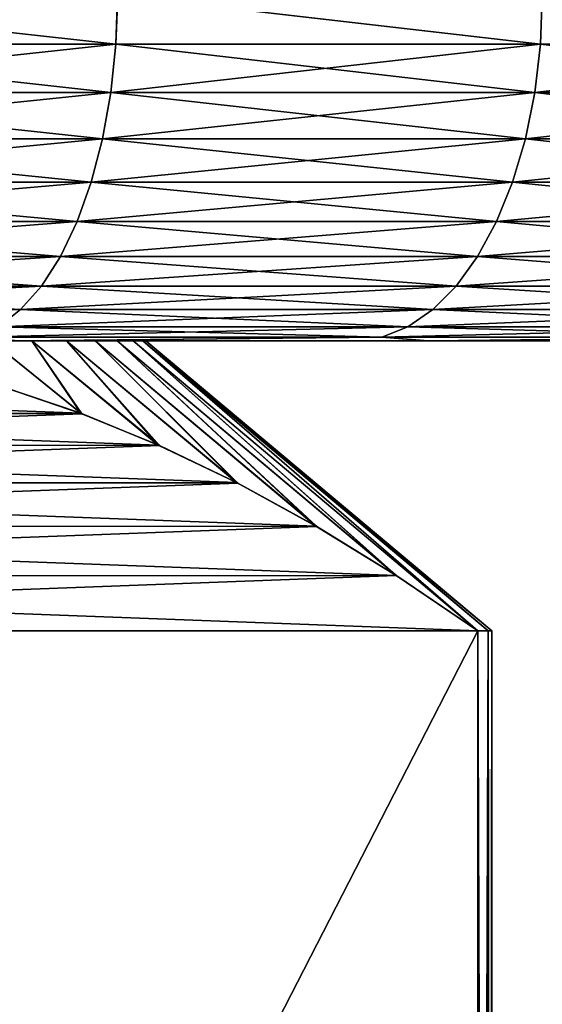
# Model space of a CAD drawing. Header units: metres. Extents: x -105 to 105, y -68 to 103.
# Tile 65 of 256: x -61.05 to -58.78, y 81.21 to 85.48. Entities that reach past the tile are written whole.
import ezdxf

# ---------------------------------------------------------------- set-up
doc = ezdxf.new("R2010")
doc.units = ezdxf.units.M
doc.layers.add('solid_FIT-BATH-150_SW0001', color=7, linetype='CONTINUOUS')

msp = doc.modelspace()

# ---------------------------------------------------------------- linework, layer by layer
at = {"layer": 'solid_FIT-BATH-150_SW0001'}
for points in [[(-60.629848, 85.372414, -27.020468), (-62.543892, 85.372414, -27.978571), (-62.537262, 85.585892, -27.992327)], [(-62.543892, 85.372414, 26.571573), (-60.629848, 85.372414, 25.613472), (-62.537594, 85.585892, 26.585482)], [(-60.629848, 85.372414, 25.613472), (-60.622581, 85.585892, 25.6269), (-62.537594, 85.585892, 26.585482)], [(-60.629848, 85.372414, -27.020468), (-62.537262, 85.585892, -27.992327), (-60.622257, 85.585892, -27.03372)], [(-58.789028, 85.372414, -25.928261), (-60.629848, 85.372414, -27.020468), (-60.622257, 85.585892, -27.03372)], [(-60.629848, 85.372414, 25.613472), (-58.789028, 85.372414, 24.521263), (-60.622581, 85.585892, 25.6269)], [(-58.789028, 85.372414, 24.521263), (-58.78083, 85.585892, 24.534143), (-60.622581, 85.585892, 25.6269)], [(-58.789028, 85.372414, -25.928261), (-60.622257, 85.585892, -27.03372), (-58.780521, 85.585892, -25.940941)], [(-57.030819, 85.372414, -24.707514), (-58.789028, 85.372414, -25.928261), (-58.780521, 85.585892, -25.940941)], [(-58.789028, 85.372414, 24.521263), (-57.030819, 85.372414, 23.300516), (-58.78083, 85.585892, 24.534143)], [(-57.030819, 85.372414, 23.300516), (-57.021729, 85.585892, 23.312784), (-58.78083, 85.585892, 24.534143)], [(-62.562817, 85.163086, -27.937134), (-62.543892, 85.372414, -27.978571), (-60.629848, 85.372414, -27.020468)], [(-60.65168, 85.163086, -26.980486), (-62.562817, 85.163086, -27.937134), (-60.629848, 85.372414, -27.020468)], [(-62.562817, 85.163086, 26.530136), (-60.65168, 85.163086, 25.57349), (-62.543892, 85.372414, 26.571573)], [(-60.65168, 85.163086, 25.57349), (-60.629848, 85.372414, 25.613472), (-62.543892, 85.372414, 26.571573)], [(-60.65168, 85.163086, -26.980486), (-60.629848, 85.372414, -27.020468), (-58.789028, 85.372414, -25.928261)], [(-58.813656, 85.163086, -25.889938), (-60.65168, 85.163086, -26.980486), (-58.789028, 85.372414, -25.928261)], [(-60.65168, 85.163086, 25.57349), (-58.813656, 85.163086, 24.482943), (-60.629848, 85.372414, 25.613472)], [(-58.813656, 85.163086, 24.482943), (-58.789028, 85.372414, 24.521263), (-60.629848, 85.372414, 25.613472)], [(-58.813656, 85.163086, -25.889938), (-58.789028, 85.372414, -25.928261), (-57.030819, 85.372414, -24.707514)], [(-57.058117, 85.163086, -24.671045), (-58.813656, 85.163086, -25.889938), (-57.030819, 85.372414, -24.707514)], [(-58.813656, 85.163086, 24.482943), (-57.058117, 85.163086, 23.26405), (-58.789028, 85.372414, 24.521263)], [(-57.058117, 85.163086, 23.26405), (-57.030819, 85.372414, 23.300516), (-58.789028, 85.372414, 24.521263)], [(-62.593933, 84.962379, -27.868994), (-62.562817, 85.163086, -27.937134), (-60.65168, 85.163086, -26.980486)], [(-60.68758, 84.962379, -26.914742), (-62.593933, 84.962379, -27.868994), (-60.65168, 85.163086, -26.980486)], [(-62.593933, 84.962379, 26.461998), (-60.68758, 84.962379, 25.507744), (-62.562817, 85.163086, 26.530136)], [(-60.68758, 84.962379, 25.507744), (-60.65168, 85.163086, 25.57349), (-62.562817, 85.163086, 26.530136)], [(-60.68758, 84.962379, -26.914742), (-60.65168, 85.163086, -26.980486), (-58.813656, 85.163086, -25.889938)], [(-58.854156, 84.962379, -25.826921), (-60.68758, 84.962379, -26.914742), (-58.813656, 85.163086, -25.889938)], [(-60.68758, 84.962379, 25.507744), (-58.854156, 84.962379, 24.419924), (-60.65168, 85.163086, 25.57349)], [(-58.854156, 84.962379, 24.419924), (-58.813656, 85.163086, 24.482943), (-60.65168, 85.163086, 25.57349)], [(-58.854156, 84.962379, -25.826921), (-58.813656, 85.163086, -25.889938), (-57.058117, 85.163086, -24.671045)], [(-57.103008, 84.962379, -24.611078), (-58.854156, 84.962379, -25.826921), (-57.058117, 85.163086, -24.671045)], [(-58.854156, 84.962379, 24.419924), (-57.103008, 84.962379, 23.204081), (-58.813656, 85.163086, 24.482943)], [(-57.103008, 84.962379, 23.204081), (-57.058117, 85.163086, 23.26405), (-58.813656, 85.163086, 24.482943)], [(-62.636612, 84.774384, -27.775541), (-62.593933, 84.962379, -27.868994), (-60.68758, 84.962379, -26.914742)], [(-60.736816, 84.774384, -26.82457), (-62.636612, 84.774384, -27.775541), (-60.68758, 84.962379, -26.914742)], [(-62.636612, 84.774384, 26.368544), (-60.736816, 84.774384, 25.417574), (-62.593933, 84.962379, 26.461998)], [(-60.736816, 84.774384, 25.417574), (-60.68758, 84.962379, 25.507744), (-62.593933, 84.962379, 26.461998)], [(-60.736816, 84.774384, -26.82457), (-60.68758, 84.962379, -26.914742), (-58.854156, 84.962379, -25.826921)], [(-58.909702, 84.774384, -25.740494), (-60.736816, 84.774384, -26.82457), (-58.854156, 84.962379, -25.826921)], [(-60.736816, 84.774384, 25.417574), (-58.909702, 84.774384, 24.333496), (-60.68758, 84.962379, 25.507744)], [(-58.909702, 84.774384, 24.333496), (-58.854156, 84.962379, 24.419924), (-60.68758, 84.962379, 25.507744)], [(-58.909702, 84.774384, -25.740494), (-58.854156, 84.962379, -25.826921), (-57.103008, 84.962379, -24.611078)], [(-57.164577, 84.774384, -24.528833), (-58.909702, 84.774384, -25.740494), (-57.103008, 84.962379, -24.611078)], [(-58.909702, 84.774384, 24.333496), (-57.164577, 84.774384, 23.121836), (-58.854156, 84.962379, 24.419924)], [(-57.164577, 84.774384, 23.121836), (-57.103008, 84.962379, 23.204081), (-58.854156, 84.962379, 24.419924)], [(-62.68998, 84.602951, -27.65868), (-62.636612, 84.774384, -27.775541), (-60.736816, 84.774384, -26.82457)], [(-60.798386, 84.602951, -26.711815), (-62.68998, 84.602951, -27.65868), (-60.736816, 84.774384, -26.82457)], [(-62.68998, 84.602951, 26.251684), (-60.798386, 84.602951, 25.304819), (-62.636612, 84.774384, 26.368544)], [(-60.798386, 84.602951, 25.304819), (-60.736816, 84.774384, 25.417574), (-62.636612, 84.774384, 26.368544)], [(-60.798386, 84.602951, -26.711815), (-60.736816, 84.774384, -26.82457), (-58.909702, 84.774384, -25.740494)], [(-58.979156, 84.602951, -25.632418), (-60.798386, 84.602951, -26.711815), (-58.909702, 84.774384, -25.740494)], [(-60.798386, 84.602951, 25.304819), (-58.979156, 84.602951, 24.22542), (-60.736816, 84.774384, 25.417574)], [(-58.979156, 84.602951, 24.22542), (-58.909702, 84.774384, 24.333496), (-60.736816, 84.774384, 25.417574)], [(-58.979156, 84.602951, -25.632418), (-58.909702, 84.774384, -25.740494), (-57.164577, 84.774384, -24.528833)], [(-57.241566, 84.602951, -24.425987), (-58.979156, 84.602951, -25.632418), (-57.164577, 84.774384, -24.528833)], [(-58.979156, 84.602951, 24.22542), (-57.241566, 84.602951, 23.018991), (-58.909702, 84.774384, 24.333496)], [(-57.241566, 84.602951, 23.018991), (-57.164577, 84.774384, 23.121836), (-58.909702, 84.774384, 24.333496)], [(-62.752949, 84.451561, -27.520798), (-62.68998, 84.602951, -27.65868), (-60.798386, 84.602951, -26.711815)], [(-60.871029, 84.451561, -26.578775), (-62.752949, 84.451561, -27.520798), (-60.798386, 84.602951, -26.711815)], [(-62.752949, 84.451561, 26.1138), (-60.871029, 84.451561, 25.171778), (-62.68998, 84.602951, 26.251684)], [(-60.871029, 84.451561, 25.171778), (-60.798386, 84.602951, 25.304819), (-62.68998, 84.602951, 26.251684)], [(-60.871029, 84.451561, -26.578775), (-60.798386, 84.602951, -26.711815), (-58.979156, 84.602951, -25.632418)], [(-59.061108, 84.451561, -25.504898), (-60.871029, 84.451561, -26.578775), (-58.979156, 84.602951, -25.632418)], [(-60.871029, 84.451561, 25.171778), (-59.061108, 84.451561, 24.097902), (-60.798386, 84.602951, 25.304819)], [(-59.061108, 84.451561, 24.097902), (-58.979156, 84.602951, 24.22542), (-60.798386, 84.602951, 25.304819)], [(-59.061108, 84.451561, -25.504898), (-58.979156, 84.602951, -25.632418), (-57.241566, 84.602951, -24.425987)], [(-57.332405, 84.451561, -24.30464), (-59.061108, 84.451561, -25.504898), (-57.241566, 84.602951, -24.425987)], [(-59.061108, 84.451561, 24.097902), (-57.332405, 84.451561, 22.897644), (-58.979156, 84.602951, 24.22542)], [(-57.332405, 84.451561, 22.897644), (-57.241566, 84.602951, 23.018991), (-58.979156, 84.602951, 24.22542)], [(-62.824238, 84.323311, -27.364702), (-62.752949, 84.451561, -27.520798), (-60.871029, 84.451561, -26.578775)], [(-60.95327, 84.323311, -26.428164), (-62.824238, 84.323311, -27.364702), (-60.871029, 84.451561, -26.578775)], [(-62.824238, 84.323311, 25.957706), (-60.95327, 84.323311, 25.021168), (-62.752949, 84.451561, 26.1138)], [(-60.95327, 84.323311, 25.021168), (-60.871029, 84.451561, 25.171778), (-62.752949, 84.451561, 26.1138)], [(-60.95327, 84.323311, -26.428164), (-60.871029, 84.451561, -26.578775), (-59.061108, 84.451561, -25.504898)], [(-59.153881, 84.323311, -25.360538), (-60.95327, 84.323311, -26.428164), (-59.061108, 84.451561, -25.504898)], [(-60.95327, 84.323311, 25.021168), (-59.153881, 84.323311, 23.953541), (-60.871029, 84.451561, 25.171778)], [(-59.153881, 84.323311, 23.953541), (-59.061108, 84.451561, 24.097902), (-60.871029, 84.451561, 25.171778)], [(-59.153881, 84.323311, -25.360538), (-59.061108, 84.451561, -25.504898), (-57.332405, 84.451561, -24.30464)], [(-57.435246, 84.323311, -24.167265), (-59.153881, 84.323311, -25.360538), (-57.332405, 84.451561, -24.30464)], [(-59.153881, 84.323311, 23.953541), (-57.435246, 84.323311, 22.760269), (-59.061108, 84.451561, 24.097902)], [(-57.435246, 84.323311, 22.760269), (-57.332405, 84.451561, 22.897644), (-59.061108, 84.451561, 24.097902)], [(-62.902386, 84.220818, -27.193581), (-62.824238, 84.323311, -27.364702), (-60.95327, 84.323311, -26.428164)], [(-61.043427, 84.220818, -26.263054), (-62.902386, 84.220818, -27.193581), (-60.95327, 84.323311, -26.428164)], [(-62.902386, 84.220818, 25.786585), (-61.043427, 84.220818, 24.856056), (-62.824238, 84.323311, 25.957706)], [(-61.043427, 84.220818, 24.856056), (-60.95327, 84.323311, 25.021168), (-62.824238, 84.323311, 25.957706)], [(-61.043427, 84.220818, -26.263054), (-60.95327, 84.323311, -26.428164), (-59.153881, 84.323311, -25.360538)], [(-59.255589, 84.220818, -25.20228), (-61.043427, 84.220818, -26.263054), (-59.153881, 84.323311, -25.360538)], [(-61.043427, 84.220818, 24.856056), (-59.255589, 84.220818, 23.795284), (-60.95327, 84.323311, 25.021168)], [(-59.255589, 84.220818, 23.795284), (-59.153881, 84.323311, 23.953541), (-60.95327, 84.323311, 25.021168)], [(-59.255589, 84.220818, -25.20228), (-59.153881, 84.323311, -25.360538), (-57.435246, 84.323311, -24.167265)], [(-57.547981, 84.220818, -24.016666), (-59.255589, 84.220818, -25.20228), (-57.435246, 84.323311, -24.167265)], [(-59.255589, 84.220818, 23.795284), (-57.547981, 84.220818, 22.609671), (-59.153881, 84.323311, 23.953541)], [(-57.547981, 84.220818, 22.609671), (-57.435246, 84.323311, 22.760269), (-59.153881, 84.323311, 23.953541)], [(-62.985802, 84.146164, -27.010923), (-62.902386, 84.220818, -27.193581), (-61.043427, 84.220818, -26.263054)], [(-61.139664, 84.146164, -26.086813), (-62.985802, 84.146164, -27.010923), (-61.043427, 84.220818, -26.263054)], [(-61.139664, 84.146164, 24.679815), (-61.043427, 84.220818, 24.856056), (-62.902386, 84.220818, 25.786585)], [(-61.139664, 84.146164, -26.086813), (-61.043427, 84.220818, -26.263054), (-59.255589, 84.220818, -25.20228)], [(-59.364151, 84.146164, -25.033354), (-61.139664, 84.146164, -26.086813), (-59.255589, 84.220818, -25.20228)], [(-61.139664, 84.146164, 24.679815), (-59.364151, 84.146164, 23.626356), (-61.043427, 84.220818, 24.856056)], [(-59.364151, 84.146164, 23.626356), (-59.255589, 84.220818, 23.795284), (-61.043427, 84.220818, 24.856056)], [(-59.364151, 84.146164, -25.033354), (-59.255589, 84.220818, -25.20228), (-57.547981, 84.220818, -24.016666)], [(-57.66832, 84.146164, -23.855915), (-59.364151, 84.146164, -25.033354), (-57.547981, 84.220818, -24.016666)], [(-59.364151, 84.146164, 23.626356), (-57.66832, 84.146164, 22.448917), (-59.255589, 84.220818, 23.795284)], [(-57.66832, 84.146164, 22.448917), (-57.547981, 84.220818, 22.609671), (-59.255589, 84.220818, 23.795284)], [(-61.240013, 84.100883, -25.903034), (-61.139664, 84.146164, -26.086813), (-59.364151, 84.146164, -25.033354)], [(-59.477356, 84.100883, -24.857203), (-61.240013, 84.100883, -25.903034), (-59.364151, 84.146164, -25.033354)], [(-61.240013, 84.100883, 24.496038), (-59.477356, 84.100883, 23.450207), (-61.139664, 84.146164, 24.679815)], [(-59.477356, 84.100883, 23.450207), (-59.364151, 84.146164, 23.626356), (-61.139664, 84.146164, 24.679815)], [(-59.477356, 84.100883, -24.857203), (-59.364151, 84.146164, -25.033354), (-57.66832, 84.146164, -23.855915)], [(-57.7938, 84.100883, -23.68829), (-59.477356, 84.100883, -24.857203), (-57.66832, 84.146164, -23.855915)], [(-59.477356, 84.100883, 23.450207), (-57.7938, 84.100883, 22.281292), (-59.364151, 84.146164, 23.626356)], [(-57.7938, 84.100883, 22.281292), (-57.66832, 84.146164, 22.448917), (-59.364151, 84.146164, 23.626356)], [(-61.051384, 84.085892, -25.556789), (-61.240013, 84.100883, -25.903034), (-59.477356, 84.100883, -24.857203)], [(-61.055832, 84.085892, 24.152287), (-59.477356, 84.100883, 23.450207), (-61.240013, 84.100883, 24.496038)], [(-61.055832, 84.085892, 24.152287), (-59.278008, 84.085892, 23.067636), (-59.477356, 84.100883, 23.450207)], [(-59.273766, 84.085892, -24.471828), (-61.051384, 84.085892, -25.556789), (-59.477356, 84.100883, -24.857203)], [(-59.273766, 84.085892, -24.471828), (-59.477356, 84.100883, -24.857203), (-57.7938, 84.100883, -23.68829)], [(-59.278008, 84.085892, 23.067636), (-57.7938, 84.100883, 22.281292), (-59.477356, 84.100883, 23.450207)], [(-59.278008, 84.085892, 23.067636), (-57.585068, 84.085892, 21.856781), (-57.7938, 84.100883, 22.281292)], [(-57.581043, 84.085892, -23.26067), (-59.273766, 84.085892, -24.471828), (-57.7938, 84.100883, -23.68829)], [(-61.171021, 84.085892, 3.656434), (-61.116558, 83.884041, 4.249674), (-60.782581, 83.771042, 3.671211)], [(-60.994202, 84.085892, 3.049714), (-61.171021, 84.085892, 3.656434), (-60.782581, 83.771042, 3.671211)], [(-61.171021, 84.085892, -5.063431), (-60.777264, 83.769035, -5.068995), (-61.11179, 83.882599, -5.648411)], [(-61.171021, 84.085892, -5.063431), (-60.994202, 84.085892, -4.45671), (-60.777264, 83.769035, -5.068995)], [(-61.055832, 84.085892, 24.152287), (-61.171021, 84.085892, 3.656434), (-60.994202, 84.085892, 3.049714)], [(-61.051384, 84.085892, -25.556789), (-60.994202, 84.085892, -4.45671), (-61.171021, 84.085892, -5.063431)], [(-61.055832, 84.085892, 24.152287), (-60.994202, 84.085892, 3.049714), (-60.843712, 84.085892, 2.434646)], [(-61.055832, 84.085892, 24.152287), (-60.843712, 84.085892, 2.434646), (-60.720287, 84.085892, 1.8144)], [(-61.055832, 84.085892, 24.152287), (-60.720287, 84.085892, 1.8144), (-60.624134, 84.085892, 1.189346)], [(-61.055832, 84.085892, 24.152287), (-60.624134, 84.085892, 1.189346), (-60.55518, 84.085892, 0.559901)], [(-61.055832, 84.085892, 24.152287), (-60.55518, 84.085892, 0.559901), (-60.513824, 84.085892, -0.070706)], [(-61.055832, 84.085892, 24.152287), (-60.513824, 84.085892, -0.070706), (-59.278008, 84.085892, 23.067636)], [(-59.273766, 84.085892, -24.471828), (-60.994202, 84.085892, -4.45671), (-61.051384, 84.085892, -25.556789)], [(-60.994202, 84.085892, 3.049714), (-60.782581, 83.771042, 3.671211), (-60.446163, 83.632996, 3.088514)], [(-60.843712, 84.085892, 2.434646), (-60.994202, 84.085892, 3.049714), (-60.446163, 83.632996, 3.088514)], [(-60.994202, 84.085892, -4.45671), (-60.440723, 83.630569, -4.486094), (-60.777264, 83.769035, -5.068995)], [(-60.994202, 84.085892, -4.45671), (-60.843712, 84.085892, -3.841643), (-60.440723, 83.630569, -4.486094)], [(-59.273766, 84.085892, -24.471828), (-60.843712, 84.085892, -3.841643), (-60.994202, 84.085892, -4.45671)], [(-60.843712, 84.085892, 2.434646), (-60.446163, 83.632996, 3.088514), (-60.106663, 83.469963, 2.500485)], [(-60.720287, 84.085892, 1.8144), (-60.843712, 84.085892, 2.434646), (-60.106663, 83.469963, 2.500485)], [(-60.843712, 84.085892, -3.841643), (-60.101627, 83.467369, -3.898762), (-60.440723, 83.630569, -4.486094)], [(-60.843712, 84.085892, -3.841643), (-60.720287, 84.085892, -3.221397), (-60.101627, 83.467369, -3.898762)], [(-59.273766, 84.085892, -24.471828), (-60.720287, 84.085892, -3.221397), (-60.843712, 84.085892, -3.841643)], [(-60.720287, 84.085892, 1.8144), (-60.106663, 83.469963, 2.500485), (-59.763157, 83.281525, 1.905513)], [(-60.624134, 84.085892, 1.189346), (-60.720287, 84.085892, 1.8144), (-59.763157, 83.281525, 1.905513)], [(-60.720287, 84.085892, -3.221397), (-59.759113, 83.279175, -3.305507), (-60.101627, 83.467369, -3.898762)], [(-60.720287, 84.085892, -3.221397), (-60.624134, 84.085892, -2.596342), (-59.759113, 83.279175, -3.305507)], [(-59.273766, 84.085892, -24.471828), (-60.624134, 84.085892, -2.596342), (-60.720287, 84.085892, -3.221397)], [(-60.624134, 84.085892, 1.189346), (-59.763157, 83.281525, 1.905513), (-59.414356, 83.06723, 1.301376)], [(-60.55518, 84.085892, 0.559901), (-60.624134, 84.085892, 1.189346), (-59.414356, 83.06723, 1.301376)], [(-60.624134, 84.085892, -2.596342), (-59.412003, 83.065773, -2.704298), (-59.759113, 83.279175, -3.305507)], [(-60.624134, 84.085892, -2.596342), (-60.55518, 84.085892, -1.966898), (-59.412003, 83.065773, -2.704298)], [(-59.273766, 84.085892, -24.471828), (-60.55518, 84.085892, -1.966898), (-60.624134, 84.085892, -2.596342)], [(-60.55518, 84.085892, 0.559901), (-59.414356, 83.06723, 1.301376), (-59.060696, 82.82724, 0.688814)], [(-60.513824, 84.085892, -0.070706), (-60.55518, 84.085892, 0.559901), (-59.060696, 82.82724, 0.688814)], [(-60.55518, 84.085892, -1.966898), (-59.060696, 82.82724, -2.095811), (-59.412003, 83.065773, -2.704298)], [(-60.55518, 84.085892, -1.966898), (-60.513824, 84.085892, -1.336291), (-59.060696, 82.82724, -2.095811)], [(-59.273766, 84.085892, -24.471828), (-60.513824, 84.085892, -1.336291), (-60.55518, 84.085892, -1.966898)], [(-60.513824, 84.085892, -0.070706), (-59.060696, 82.82724, 0.688814), (-59.015182, 82.82724, -0.006681)], [(-60.513824, 84.085892, -1.336291), (-59.015182, 82.82724, -1.400316), (-59.060696, 82.82724, -2.095811)], [(-60.513824, 84.085892, -1.336291), (-60.500061, 84.085892, -0.703498), (-59.015182, 82.82724, -1.400316)], [(-60.513824, 84.085892, -0.070706), (-59.015182, 82.82724, -0.006681), (-59, 82.82724, -0.703498)], [(-60.500061, 84.085892, -0.703498), (-60.513824, 84.085892, -0.070706), (-59, 82.82724, -0.703498)], [(-59.278008, 84.085892, 23.067636), (-60.513824, 84.085892, -0.070706), (-60.500061, 84.085892, -0.703498)], [(-59.273766, 84.085892, -24.471828), (-60.500061, 84.085892, -0.703498), (-60.513824, 84.085892, -1.336291)], [(-60.500061, 84.085892, -0.703498), (-59, 82.82724, -0.703498), (-59.015182, 82.82724, -1.400316)], [(-59.278008, 84.085892, 23.067636), (-60.500061, 84.085892, -0.703498), (-59.273766, 84.085892, -24.471828)], [(-59.278008, 84.085892, 23.067636), (-59.273766, 84.085892, -24.471828), (-57.585068, 84.085892, 21.856781)], [(-57.585068, 84.085892, 21.856781), (-59.273766, 84.085892, -24.471828), (-57.581043, 84.085892, -23.26067)], [(-60.782581, 83.771042, 3.671211), (-63.773476, 83.882599, 8.851589), (-64.108002, 83.769035, 9.431005)], [(-64.102684, 83.771042, -10.82879), (-61.11179, 83.882599, -5.648411), (-60.777264, 83.769035, -5.068995)], [(-60.782581, 83.771042, 3.671211), (-61.116558, 83.884041, 4.249674), (-63.773476, 83.882599, 8.851589)], [(-60.446163, 83.632996, 3.088514), (-64.108002, 83.769035, 9.431005), (-64.444542, 83.630569, 10.013906)], [(-64.439102, 83.632996, -11.411486), (-64.102684, 83.771042, -10.82879), (-60.777264, 83.769035, -5.068995)], [(-64.439102, 83.632996, -11.411486), (-60.777264, 83.769035, -5.068995), (-60.440723, 83.630569, -4.486094)], [(-60.446163, 83.632996, 3.088514), (-60.782581, 83.771042, 3.671211), (-64.108002, 83.769035, 9.431005)], [(-60.106663, 83.469963, 2.500485), (-64.444542, 83.630569, 10.013906), (-64.783638, 83.467369, 10.601238)], [(-64.778603, 83.469963, -11.999516), (-64.439102, 83.632996, -11.411486), (-60.440723, 83.630569, -4.486094)], [(-64.778603, 83.469963, -11.999516), (-60.440723, 83.630569, -4.486094), (-60.101627, 83.467369, -3.898762)], [(-60.106663, 83.469963, 2.500485), (-60.446163, 83.632996, 3.088514), (-64.444542, 83.630569, 10.013906)], [(-59.763157, 83.281525, 1.905513), (-64.783638, 83.467369, 10.601238), (-65.126152, 83.279175, 11.194493)], [(-65.122108, 83.281525, -12.594487), (-64.778603, 83.469963, -11.999516), (-60.101627, 83.467369, -3.898762)], [(-65.122108, 83.281525, -12.594487), (-60.101627, 83.467369, -3.898762), (-59.759113, 83.279175, -3.305507)], [(-59.763157, 83.281525, 1.905513), (-60.106663, 83.469963, 2.500485), (-64.783638, 83.467369, 10.601238)], [(-59.414356, 83.06723, 1.301376), (-65.126152, 83.279175, 11.194493), (-65.473259, 83.065773, 11.795703)], [(-65.470909, 83.06723, -13.198624), (-65.122108, 83.281525, -12.594487), (-59.759113, 83.279175, -3.305507)], [(-65.470909, 83.06723, -13.198624), (-59.759113, 83.279175, -3.305507), (-59.412003, 83.065773, -2.704298)], [(-59.414356, 83.06723, 1.301376), (-59.763157, 83.281525, 1.905513), (-65.126152, 83.279175, 11.194493)], [(-59.414356, 83.06723, 1.301376), (-65.473259, 83.065773, 11.795703), (-65.82457, 82.82724, 12.404189)], [(-59.060696, 82.82724, 0.688814), (-59.414356, 83.06723, 1.301376), (-65.82457, 82.82724, 12.404189)], [(-65.82457, 82.82724, -13.811186), (-65.470909, 83.06723, -13.198624), (-59.060696, 82.82724, -2.095811)], [(-65.470909, 83.06723, -13.198624), (-59.412003, 83.065773, -2.704298), (-59.060696, 82.82724, -2.095811)], [(-65.82457, 69.644539, 12.404189), (-59.060696, 82.82724, 0.688814), (-65.82457, 82.82724, 12.404189)], [(-65.82457, 69.644539, 12.404189), (-59.060696, 69.644539, 0.688814), (-59.060696, 82.82724, 0.688814)], [(-65.82457, 82.82724, -13.811186), (-59.060696, 82.82724, -2.095811), (-59.060696, 69.644539, -2.095811)], [(-65.82457, 69.644539, -13.811186), (-65.82457, 82.82724, -13.811186), (-59.060696, 69.644539, -2.095811)], [(-59.015182, 69.644539, -0.006681), (-59.060696, 82.82724, 0.688814), (-59.060696, 69.644539, 0.688814)], [(-59.015182, 69.644539, -0.006681), (-59.015182, 82.82724, -0.006681), (-59.060696, 82.82724, 0.688814)], [(-59.060696, 69.644539, -2.095811), (-59.060696, 82.82724, -2.095811), (-59.015182, 82.82724, -1.400316)], [(-59.015182, 69.644539, -1.400316), (-59.060696, 69.644539, -2.095811), (-59.015182, 82.82724, -1.400316)], [(-59.015182, 69.644539, -1.400316), (-59.015182, 82.82724, -1.400316), (-59, 82.82724, -0.703498)], [(-59, 69.644539, -0.703498), (-59, 82.82724, -0.703498), (-59.015182, 82.82724, -0.006681)], [(-59, 69.644539, -0.703498), (-59.015182, 69.644539, -1.400316), (-59, 82.82724, -0.703498)], [(-59.015182, 69.644539, -0.006681), (-59, 69.644539, -0.703498), (-59.015182, 82.82724, -0.006681)]]:
    msp.add_3dface(points, dxfattribs=at)

doc.saveas('drawing.dxf')
